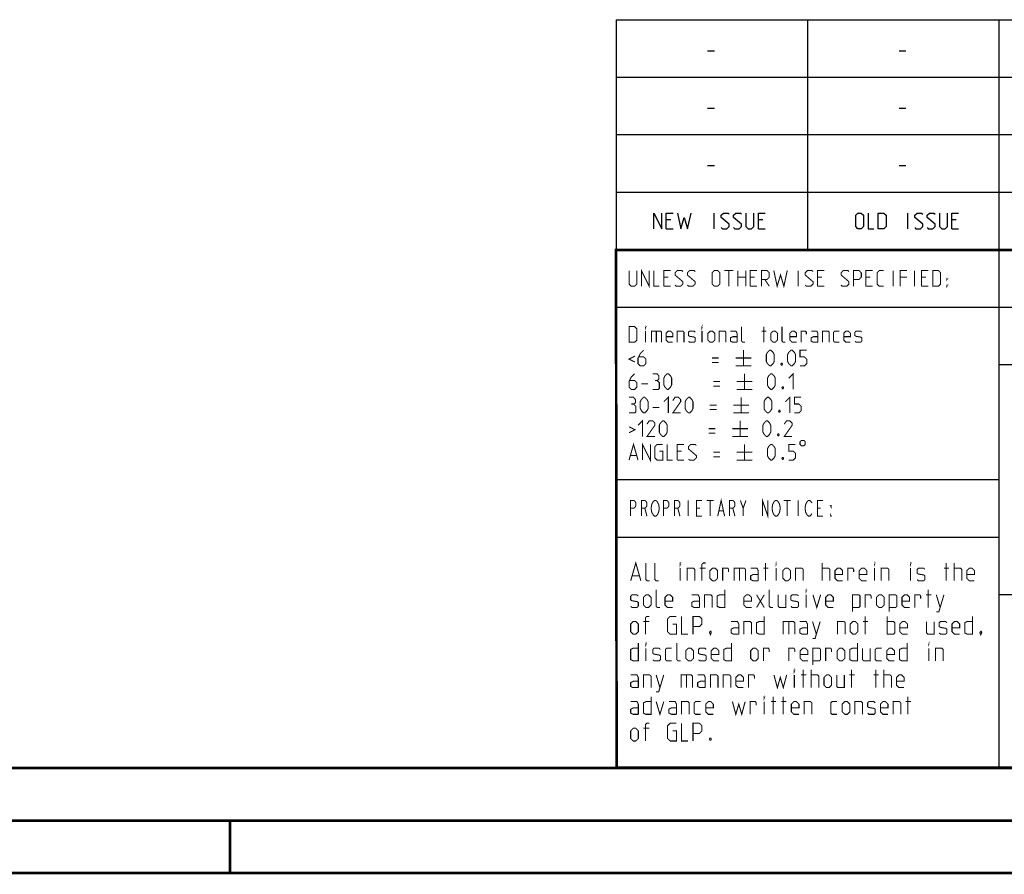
# Model space of a CAD drawing. Header units: millimetres. Extents: x 0 to 420, y 0 to 297.
# Tile 48 of 100: x 190 to 284, y 0 to 81. Entities that reach past the tile are written whole.
import ezdxf

# ---------------------------------------------------------------- set-up
doc = ezdxf.new("R2010")
doc.units = ezdxf.units.MM
doc.header["$LTSCALE"] = 23.1
doc.layers.get('0').update_dxf_attribs({"linetype": 'CONTINUOUS'})

msp = doc.modelspace()

# ---------------------------------------------------------------- linework, layer by layer
at = {"color": 2, "linetype": 'Continuous'}
for p, q in [((246.8497, 81.4948), (409.8097, 81.4948)), ((246.8497, 81.4948), (246.8497, 10.1248)), ((265.1297, 81.4948), (265.1297, 59.5348)), ((283.4097, 81.4948), (283.4097, 10.1248)), ((255.5968, 78.5355), (256.2397, 78.5355)), ((273.8768, 78.5355), (274.5197, 78.5355)), ((246.8497, 76.0048), (409.8097, 76.0048)), ((255.5968, 73.0455), (256.2397, 73.0455)), ((273.8768, 73.0455), (274.5197, 73.0455)), ((246.8497, 70.5148), (409.8097, 70.5148)), ((255.5968, 67.5555), (256.2397, 67.5555)), ((273.8768, 67.5555), (274.5197, 67.5555)), ((246.8497, 65.0248), (409.8097, 65.0248)), ((256.2218, 61.5298), (256.2218, 63.0298)), ((274.6982, 61.5298), (274.6982, 63.0298)), ((252.079, 62.387), (251.6504, 62.387)), ((260.8647, 62.387), (260.4361, 62.387)), ((279.3411, 62.387), (278.9125, 62.387)), ((251.6504, 61.5298), (252.2932, 61.5298)), ((260.4361, 61.5298), (261.0789, 61.5298)), ((278.9125, 61.5298), (279.5554, 61.5298)), ((246.8497, 59.5348), (409.8097, 59.5348)), ((246.8497, 54.0448), (356.5297, 54.0448)), ((283.4097, 48.5548), (338.2497, 48.5548)), ((246.8497, 37.5748), (283.4097, 37.5748)), ((246.8497, 32.0848), (283.4097, 32.0848)), ((283.4097, 26.5948), (301.6897, 26.5948)), ((246.8497, 10.1248), (409.8097, 10.1248))]:
    msp.add_line(p, q, dxfattribs=at)
at = {"color": 7, "linetype": 'Continuous'}
for p, q in [((246.9195, 10.2171), (246.8474, 59.5185)), ((246.8681, 59.5058), (409.628, 59.4942)), ((409.86, 10.0737), (25.007, 10.0134))]:
    msp.add_line(p, q, dxfattribs=at)
at = {"color": 2, "linetype": 'Continuous'}
for points in [[(250.4718, 61.5298), (250.4718, 63.0298), (251.2218, 61.5298), (251.2218, 63.0298)], [(251.6504, 61.5298), (251.6504, 63.0298), (252.2932, 63.0298)], [(252.7218, 63.0298), (253.0432, 61.5298), (253.3647, 62.6013), (253.6861, 61.5298), (254.0075, 63.0298)], [(256.9004, 61.637), (257.0075, 61.5298), (257.4361, 61.5298), (257.6504, 61.7441), (257.6504, 61.9584), (256.9004, 62.6013), (256.9004, 62.8155), (257.1147, 63.0298), (257.5432, 63.0298), (257.6504, 62.9227)], [(258.079, 61.637), (258.1861, 61.5298), (258.6147, 61.5298), (258.8289, 61.7441), (258.8289, 61.9584), (258.079, 62.6013), (258.079, 62.8155), (258.2932, 63.0298), (258.7218, 63.0298), (258.8289, 62.9227)], [(259.2575, 63.0298), (259.2575, 61.7441), (259.4718, 61.5298), (259.7932, 61.5298), (260.0075, 61.7441), (260.0075, 63.0298)], [(260.4361, 61.5298), (260.4361, 63.0298), (261.0789, 63.0298)], [(269.734, 61.7441), (269.734, 62.8155), (269.9482, 63.0298), (270.2697, 63.0298), (270.4839, 62.8155), (270.4839, 61.7441), (270.2697, 61.5298), (269.9482, 61.5298), (269.734, 61.7441)], [(270.9125, 63.0298), (270.9125, 61.5298), (271.4482, 61.5298)], [(271.8768, 61.5298), (271.8768, 63.0298), (272.4125, 63.0298), (272.6268, 62.8155), (272.6268, 61.7441), (272.4125, 61.5298), (271.8768, 61.5298)], [(275.3768, 61.637), (275.484, 61.5298), (275.9125, 61.5298), (276.1268, 61.7441), (276.1268, 61.9584), (275.3768, 62.6013), (275.3768, 62.8155), (275.5911, 63.0298), (276.0197, 63.0298), (276.1268, 62.9227)], [(276.5554, 61.637), (276.6625, 61.5298), (277.0911, 61.5298), (277.3054, 61.7441), (277.3054, 61.9584), (276.5554, 62.6013), (276.5554, 62.8155), (276.7697, 63.0298), (277.1982, 63.0298), (277.3054, 62.9227)], [(277.7339, 63.0298), (277.7339, 61.7441), (277.9482, 61.5298), (278.2697, 61.5298), (278.4839, 61.7441), (278.4839, 63.0298)], [(278.9125, 61.5298), (278.9125, 63.0298), (279.5554, 63.0298)]]:
    msp.add_lwpolyline(points, dxfattribs=at)
at = {"color": 7, "linetype": 'Continuous', "const_width": 0.25}
for points in [[(246.906, 9.9543), (246.8462, 59.6389)], [(246.8597, 59.511), (409.6521, 59.467)], [(409.8307, 10.048), (25, 10)], [(20, 5), (415, 5)], [(209.9999, 0), (209.9999, 5)], [(420, 0), (0, 0)]]:
    msp.add_lwpolyline(points, dxfattribs=at)
at = {"color": 2, "linetype": 'Continuous', "const_width": 0.1}
for points in [[(248.0907, 57.5398), (248.0907, 56.2541), (248.305, 56.0398), (248.6264, 56.0398), (248.8407, 56.2541), (248.8407, 57.5398)], [(249.2693, 56.0398), (249.2693, 57.5398), (250.0193, 56.0398), (250.0193, 57.5398)], [(250.4479, 57.5398), (250.4479, 56.0398), (250.9836, 56.0398)], [(251.4122, 56.0398), (251.4122, 57.5398), (252.055, 57.5398)], [(252.4836, 56.147), (252.5907, 56.0398), (253.0193, 56.0398), (253.2336, 56.2541), (253.2336, 56.4684), (252.4836, 57.1113), (252.4836, 57.3255), (252.6979, 57.5398), (253.1264, 57.5398), (253.2336, 57.4327)], [(253.6622, 56.147), (253.7693, 56.0398), (254.1979, 56.0398), (254.4122, 56.2541), (254.4122, 56.4684), (253.6622, 57.1113), (253.6622, 57.3255), (253.8764, 57.5398), (254.305, 57.5398), (254.4122, 57.4327)], [(256.0193, 56.2541), (256.0193, 57.3255), (256.2336, 57.5398), (256.555, 57.5398), (256.7693, 57.3255), (256.7693, 56.2541), (256.555, 56.0398), (256.2336, 56.0398), (256.0193, 56.2541)], [(257.1979, 57.5398), (258.055, 57.5398)], [(257.6264, 56.0398), (257.6264, 57.5398)], [(258.4836, 56.0398), (258.4836, 57.5398)], [(259.2336, 57.5398), (259.2336, 56.0398)], [(259.6622, 56.0398), (259.6622, 57.5398), (260.305, 57.5398)], [(260.7336, 56.0398), (260.7336, 57.5398), (261.2693, 57.5398), (261.4836, 57.3255), (261.4836, 56.897), (261.2693, 56.6827), (260.7336, 56.6827)], [(261.9122, 57.5398), (262.2336, 56.0398), (262.555, 57.1113), (262.8764, 56.0398), (263.1979, 57.5398)], [(264.2336, 56.0398), (264.2336, 57.5398)], [(264.9122, 56.147), (265.0193, 56.0398), (265.4479, 56.0398), (265.6622, 56.2541), (265.6622, 56.4684), (264.9122, 57.1113), (264.9122, 57.3255), (265.1265, 57.5398), (265.555, 57.5398), (265.6622, 57.4327)], [(266.0907, 56.0398), (266.0907, 57.5398), (266.7336, 57.5398)], [(268.3407, 56.147), (268.4479, 56.0398), (268.8764, 56.0398), (269.0907, 56.2541), (269.0907, 56.4684), (268.3407, 57.1113), (268.3407, 57.3255), (268.555, 57.5398), (268.9836, 57.5398), (269.0907, 57.4327)], [(269.5193, 56.0398), (269.5193, 57.5398), (270.055, 57.5398), (270.2693, 57.3255), (270.2693, 56.897), (270.055, 56.6827), (269.5193, 56.6827)], [(270.6979, 56.0398), (270.6979, 57.5398), (271.3407, 57.5398)], [(272.4122, 56.0398), (271.9836, 56.0398), (271.7693, 56.2541), (271.7693, 57.3255), (271.9836, 57.5398), (272.4122, 57.5398)], [(273.305, 56.0398), (273.305, 57.5398)], [(273.9836, 56.0398), (273.9836, 57.5398), (274.6264, 57.5398)], [(275.3407, 56.0398), (275.3407, 57.5398)], [(276.0193, 56.0398), (276.0193, 57.5398), (276.6622, 57.5398)], [(277.0907, 56.0398), (277.0907, 57.5398), (277.6265, 57.5398), (277.8407, 57.3255), (277.8407, 56.2541), (277.6265, 56.0398), (277.0907, 56.0398)], [(251.8407, 56.897), (251.4122, 56.897)], [(258.4836, 56.897), (259.2336, 56.897)], [(260.0907, 56.897), (259.6622, 56.897)], [(261.055, 56.6827), (261.4836, 56.0398)], [(266.5193, 56.897), (266.0907, 56.897)], [(271.1265, 56.897), (270.6979, 56.897)], [(274.6264, 56.897), (273.9836, 56.897)], [(276.4479, 56.897), (276.0193, 56.897)], [(278.4479, 56.6827), (278.4479, 56.7898), (278.5193, 56.7898), (278.4479, 56.6827)], [(251.4122, 56.0398), (252.055, 56.0398)], [(259.6622, 56.0398), (260.305, 56.0398)], [(266.0907, 56.0398), (266.7336, 56.0398)], [(270.6979, 56.0398), (271.3407, 56.0398)], [(276.0193, 56.0398), (276.6622, 56.0398)], [(278.4479, 56.0398), (278.4479, 56.147), (278.5193, 56.147), (278.4479, 56.0398)], [(248.0907, 50.6848), (248.0907, 52.1848), (248.6264, 52.1848), (248.8407, 51.9705), (248.8407, 50.8991), (248.6264, 50.6848), (248.0907, 50.6848)], [(249.6622, 52.0777), (249.6622, 52.1848), (249.6979, 52.1848), (249.6622, 52.0777)], [(249.6622, 50.6848), (249.6622, 51.7563)], [(250.2336, 50.6848), (250.2336, 51.7563), (251.0907, 51.7563), (251.1979, 51.6491), (251.1979, 50.6848)], [(250.6979, 51.7563), (250.6979, 50.6848)], [(252.2693, 50.6848), (251.8407, 50.6848), (251.6265, 50.8991), (251.6265, 51.542), (251.8407, 51.7563), (252.055, 51.7563), (252.2693, 51.542), (252.2693, 51.2205), (251.6265, 51.2205)], [(252.6979, 50.6848), (252.6979, 51.7563), (253.2336, 51.7563), (253.3407, 51.6491), (253.3407, 50.6848)], [(253.7693, 50.792), (253.8764, 50.6848), (254.305, 50.6848), (254.4122, 50.792), (254.4122, 51.1134), (254.305, 51.1848), (253.8764, 51.2563), (253.7693, 51.3277), (253.7693, 51.6491), (253.8764, 51.7563), (254.305, 51.7563), (254.4122, 51.6491)], [(255.055, 52.0777), (255.055, 52.1848), (255.0907, 52.1848), (255.055, 52.0777)], [(255.055, 50.6848), (255.055, 51.7563)], [(255.6264, 50.8991), (255.6264, 51.542), (255.8407, 51.7563), (256.055, 51.7563), (256.2693, 51.542), (256.2693, 50.8991), (256.055, 50.6848), (255.8407, 50.6848), (255.6264, 50.8991)], [(256.6979, 50.6848), (256.6979, 51.7563), (257.2336, 51.7563), (257.3407, 51.6491), (257.3407, 50.6848)], [(258.4122, 50.6848), (258.4122, 51.542), (258.305, 51.7563), (257.7693, 51.7563)], [(259.1622, 50.6848), (258.9479, 50.6848), (258.8407, 50.792), (258.8407, 52.1848)], [(260.7693, 51.7563), (261.1979, 51.7563)], [(260.9479, 50.6848), (260.9479, 52.1848)], [(261.6264, 50.8991), (261.6264, 51.542), (261.8407, 51.7563), (262.055, 51.7563), (262.2693, 51.542), (262.2693, 50.8991), (262.055, 50.6848), (261.8407, 50.6848), (261.6264, 50.8991)], [(263.0193, 50.6848), (262.805, 50.6848), (262.6979, 50.792), (262.6979, 52.1848)], [(264.0907, 50.6848), (263.6622, 50.6848), (263.4479, 50.8991), (263.4479, 51.542), (263.6622, 51.7563), (263.8765, 51.7563), (264.0907, 51.542), (264.0907, 51.2205), (263.4479, 51.2205)], [(264.5193, 50.6848), (264.5193, 51.7563), (264.9479, 51.7563), (265.0193, 51.6491), (265.0193, 51.4348)], [(266.1264, 50.6848), (266.1264, 51.542), (266.0193, 51.7563), (265.4836, 51.7563)], [(266.555, 50.6848), (266.555, 51.7563), (267.0907, 51.7563), (267.1979, 51.6491), (267.1979, 50.6848)], [(268.1622, 50.6848), (267.7336, 50.6848), (267.6264, 50.792), (267.6264, 51.6491), (267.7336, 51.7563), (268.1622, 51.7563)], [(269.2336, 50.6848), (268.805, 50.6848), (268.5907, 50.8991), (268.5907, 51.542), (268.805, 51.7563), (269.0193, 51.7563), (269.2336, 51.542), (269.2336, 51.2205), (268.5907, 51.2205)], [(269.6622, 50.792), (269.7693, 50.6848), (270.1979, 50.6848), (270.305, 50.792), (270.305, 51.1134), (270.1979, 51.1848), (269.7693, 51.2563), (269.6622, 51.3277), (269.6622, 51.6491), (269.7693, 51.7563), (270.1979, 51.7563), (270.305, 51.6491)], [(258.4122, 50.6848), (257.9836, 50.6848), (257.7693, 50.792), (257.7693, 51.1134), (257.9836, 51.2205), (258.4122, 51.2205)], [(266.1264, 50.6848), (265.6979, 50.6848), (265.4836, 50.792), (265.4836, 51.1134), (265.6979, 51.2205), (266.1264, 51.2205)], [(249.4836, 49.9348), (249.1622, 49.6134), (248.9479, 49.1848), (248.9479, 48.6491), (249.1622, 48.4348), (249.4836, 48.4348), (249.6979, 48.6491), (249.6979, 49.0777), (249.4836, 49.292), (249.0193, 49.292)], [(259.0193, 49.9348), (259.0193, 48.4348)], [(261.1979, 48.8634), (261.1979, 49.5063), (261.305, 49.7205), (261.5193, 49.9348), (261.6264, 49.9348), (261.8407, 49.7205), (261.9479, 49.5063), (261.9479, 48.8634), (261.8407, 48.6491), (261.6264, 48.4348), (261.5193, 48.4348), (261.305, 48.6491), (261.1979, 48.8634)], [(263.2336, 48.8634), (263.2336, 49.5063), (263.3407, 49.7205), (263.555, 49.9348), (263.6622, 49.9348), (263.8765, 49.7205), (263.9836, 49.5063), (263.9836, 48.8634), (263.8765, 48.6491), (263.6622, 48.4348), (263.555, 48.4348), (263.3407, 48.6491), (263.2336, 48.8634)], [(264.4122, 48.4348), (264.8407, 48.4348), (265.055, 48.6491), (265.055, 49.0777), (264.8407, 49.292), (264.4122, 49.292), (264.4122, 49.9348), (265.055, 49.9348)], [(248.6622, 49.3634), (248.0907, 49.0777), (248.6622, 48.792)], [(256.0193, 49.1848), (256.6622, 49.1848)], [(258.2693, 49.1848), (259.7693, 49.1848)], [(256.0193, 48.7563), (256.6622, 48.7563)], [(258.2693, 48.4348), (259.7693, 48.4348)], [(262.6979, 48.6848), (262.7336, 48.6134), (262.7336, 48.5777), (262.6979, 48.5063), (262.6265, 48.5063), (262.5907, 48.5777), (262.5907, 48.6134), (262.6265, 48.6848), (262.6979, 48.6848)], [(248.6264, 47.6848), (248.305, 47.3634), (248.0907, 46.9348), (248.0907, 46.3991), (248.305, 46.1848), (248.6264, 46.1848), (248.8407, 46.3991), (248.8407, 46.8277), (248.6264, 47.042), (248.1622, 47.042)], [(250.7693, 47.042), (250.9479, 47.1491), (250.9479, 47.4705), (250.7693, 47.6848), (250.3407, 47.6848)], [(250.3407, 46.1848), (250.8765, 46.1848), (250.9836, 46.292), (250.9836, 46.8277), (250.7693, 47.042), (250.555, 47.042)], [(251.4122, 46.6134), (251.4122, 47.2563), (251.5193, 47.4705), (251.7336, 47.6848), (251.8407, 47.6848), (252.055, 47.4705), (252.1622, 47.2563), (252.1622, 46.6134), (252.055, 46.3991), (251.8407, 46.1848), (251.7336, 46.1848), (251.5193, 46.3991), (251.4122, 46.6134)], [(259.1264, 47.6848), (259.1264, 46.1848)], [(261.305, 46.6134), (261.305, 47.2563), (261.4122, 47.4705), (261.6264, 47.6848), (261.7336, 47.6848), (261.9479, 47.4705), (262.055, 47.2563), (262.055, 46.6134), (261.9479, 46.3991), (261.7336, 46.1848), (261.6264, 46.1848), (261.4122, 46.3991), (261.305, 46.6134)], [(263.3407, 47.2563), (263.7693, 47.6848), (263.7693, 46.1848)], [(249.2693, 46.7205), (249.9122, 46.7205)], [(256.1265, 46.9348), (256.7693, 46.9348)], [(256.1265, 46.5063), (256.7693, 46.5063)], [(258.3764, 46.9348), (259.8765, 46.9348)], [(258.3764, 46.1848), (259.8765, 46.1848)], [(262.805, 46.4348), (262.8407, 46.3634), (262.8407, 46.3277), (262.805, 46.2563), (262.7336, 46.2563), (262.6979, 46.3277), (262.6979, 46.3634), (262.7336, 46.4348), (262.805, 46.4348)], [(248.5193, 44.792), (248.6979, 44.8991), (248.6979, 45.2205), (248.5193, 45.4348), (248.0907, 45.4348)], [(249.1622, 44.3634), (249.1622, 45.0063), (249.2693, 45.2205), (249.4836, 45.4348), (249.5907, 45.4348), (249.805, 45.2205), (249.9122, 45.0063), (249.9122, 44.3634), (249.805, 44.1491), (249.5907, 43.9348), (249.4836, 43.9348), (249.2693, 44.1491), (249.1622, 44.3634)], [(251.4122, 45.0063), (251.8407, 45.4348), (251.8407, 43.9348)], [(253.0193, 43.9348), (252.2693, 43.9348), (253.0193, 45.0063), (253.0193, 45.2205), (252.805, 45.4348), (252.4836, 45.4348), (252.2693, 45.1134)], [(253.4479, 44.3634), (253.4479, 45.0063), (253.555, 45.2205), (253.7693, 45.4348), (253.8764, 45.4348), (254.0907, 45.2205), (254.1979, 45.0063), (254.1979, 44.3634), (254.0907, 44.1491), (253.8764, 43.9348), (253.7693, 43.9348), (253.555, 44.1491), (253.4479, 44.3634)], [(258.805, 45.4348), (258.805, 43.9348)], [(260.9836, 44.3634), (260.9836, 45.0063), (261.0907, 45.2205), (261.305, 45.4348), (261.4122, 45.4348), (261.6264, 45.2205), (261.7336, 45.0063), (261.7336, 44.3634), (261.6264, 44.1491), (261.4122, 43.9348), (261.305, 43.9348), (261.0907, 44.1491), (260.9836, 44.3634)], [(263.0193, 45.0063), (263.4479, 45.4348), (263.4479, 43.9348)], [(263.8765, 43.9348), (264.305, 43.9348), (264.5193, 44.1491), (264.5193, 44.5777), (264.305, 44.792), (263.8765, 44.792), (263.8765, 45.4348), (264.5193, 45.4348)], [(248.0907, 43.9348), (248.6264, 43.9348), (248.7336, 44.042), (248.7336, 44.5777), (248.5193, 44.792), (248.305, 44.792)], [(250.3407, 44.4705), (250.9836, 44.4705)], [(255.805, 44.6848), (256.4479, 44.6848)], [(255.805, 44.2563), (256.4479, 44.2563)], [(258.055, 44.6848), (259.555, 44.6848)], [(262.4836, 44.1848), (262.5193, 44.1134), (262.5193, 44.0777), (262.4836, 44.0063), (262.4122, 44.0063), (262.3764, 44.0777), (262.3764, 44.1134), (262.4122, 44.1848), (262.4836, 44.1848)], [(248.9479, 42.7563), (249.3765, 43.1848), (249.3765, 41.6848)], [(258.055, 43.9348), (259.555, 43.9348)], [(248.0907, 42.6134), (248.6622, 42.3277), (248.0907, 42.042)], [(250.555, 41.6848), (249.805, 41.6848), (250.555, 42.7563), (250.555, 42.9705), (250.3407, 43.1848), (250.0193, 43.1848), (249.805, 42.8634)], [(250.9836, 42.1134), (250.9836, 42.7563), (251.0907, 42.9705), (251.305, 43.1848), (251.4122, 43.1848), (251.6265, 42.9705), (251.7336, 42.7563), (251.7336, 42.1134), (251.6265, 41.8991), (251.4122, 41.6848), (251.305, 41.6848), (251.0907, 41.8991), (250.9836, 42.1134)], [(255.6979, 42.4348), (256.3407, 42.4348)], [(257.9479, 42.4348), (259.4479, 42.4348)], [(258.6979, 43.1848), (258.6979, 41.6848)], [(260.8764, 42.1134), (260.8764, 42.7563), (260.9836, 42.9705), (261.1979, 43.1848), (261.305, 43.1848), (261.5193, 42.9705), (261.6264, 42.7563), (261.6264, 42.1134), (261.5193, 41.8991), (261.305, 41.6848), (261.1979, 41.6848), (260.9836, 41.8991), (260.8764, 42.1134)], [(263.6622, 41.6848), (262.9122, 41.6848), (263.6622, 42.7563), (263.6622, 42.9705), (263.4479, 43.1848), (263.1264, 43.1848), (262.9122, 42.8634)], [(255.6979, 42.0063), (256.3407, 42.0063)], [(257.9479, 41.6848), (259.4479, 41.6848)], [(262.3764, 41.9348), (262.4122, 41.8634), (262.4122, 41.8277), (262.3764, 41.7563), (262.305, 41.7563), (262.2693, 41.8277), (262.2693, 41.8634), (262.305, 41.9348), (262.3764, 41.9348)], [(248.0907, 39.4348), (248.5193, 40.9348), (248.9479, 39.4348)], [(249.3765, 39.4348), (249.3765, 40.9348), (250.1265, 39.4348), (250.1265, 40.9348)], [(250.9836, 40.292), (251.305, 40.292), (251.305, 39.4348), (250.7693, 39.4348), (250.555, 39.6491), (250.555, 40.7205), (250.7693, 40.9348), (251.305, 40.9348)], [(251.7336, 40.9348), (251.7336, 39.4348), (252.2693, 39.4348)], [(252.6979, 39.4348), (252.6979, 40.9348), (253.3407, 40.9348)], [(253.7693, 39.542), (253.8764, 39.4348), (254.305, 39.4348), (254.5193, 39.6491), (254.5193, 39.8634), (253.7693, 40.5063), (253.7693, 40.7205), (253.9836, 40.9348), (254.4122, 40.9348), (254.5193, 40.8277)], [(259.1264, 40.9348), (259.1264, 39.4348)], [(261.305, 39.8634), (261.305, 40.5063), (261.4122, 40.7205), (261.6264, 40.9348), (261.7336, 40.9348), (261.9479, 40.7205), (262.055, 40.5063), (262.055, 39.8634), (261.9479, 39.6491), (261.7336, 39.4348), (261.6264, 39.4348), (261.4122, 39.6491), (261.305, 39.8634)], [(263.3407, 39.4348), (263.7693, 39.4348), (263.9836, 39.6491), (263.9836, 40.0777), (263.7693, 40.292), (263.3407, 40.292), (263.3407, 40.9348), (263.9836, 40.9348)], [(264.4122, 41.1848), (264.4122, 40.9348), (264.5372, 40.8098), (264.7872, 40.8098), (264.9122, 40.9348), (264.9122, 41.1848), (264.7872, 41.3098), (264.5372, 41.3098), (264.4122, 41.1848)], [(248.2336, 39.8634), (248.805, 39.8634)], [(253.1264, 40.292), (252.6979, 40.292)], [(256.1265, 40.1848), (256.7693, 40.1848)], [(256.1265, 39.7563), (256.7693, 39.7563)], [(258.3764, 40.1848), (259.8765, 40.1848)], [(262.805, 39.6848), (262.8407, 39.6134), (262.8407, 39.5777), (262.805, 39.5063), (262.7336, 39.5063), (262.6979, 39.5777), (262.6979, 39.6134), (262.7336, 39.6848), (262.805, 39.6848)], [(252.6979, 39.4348), (253.3407, 39.4348)], [(258.3764, 39.4348), (259.8765, 39.4348)], [(256.559, 34.0798), (256.8872, 35.5798), (257.2153, 34.0798)], [(260.8247, 34.0798), (260.8247, 35.5798), (261.3497, 34.0798), (261.3497, 35.5798)], [(248.2247, 34.0798), (248.2247, 35.5798), (248.5528, 35.5798), (248.684, 35.4548), (248.7497, 35.3298), (248.7497, 35.0798), (248.684, 34.9548), (248.5528, 34.8298), (248.2247, 34.8298)], [(249.2747, 34.0798), (249.2747, 35.5798), (249.6028, 35.5798), (249.734, 35.4548), (249.7997, 35.3298), (249.7997, 35.0798), (249.734, 34.9548), (249.6028, 34.8298), (249.2747, 34.8298)], [(249.6028, 34.8298), (249.7997, 34.0798)], [(250.8497, 34.3298), (250.784, 34.2048), (250.6528, 34.0798), (250.5215, 34.0798), (250.3903, 34.2048), (250.3247, 34.3298), (250.259, 34.4548), (250.1934, 34.8298), (250.259, 35.2048), (250.3247, 35.3298), (250.3903, 35.4548), (250.5215, 35.5798), (250.6528, 35.5798), (250.784, 35.4548), (250.8497, 35.3298), (250.9153, 35.2048), (250.9809, 34.8298), (250.9153, 34.4548), (250.8497, 34.3298)], [(251.3747, 34.0798), (251.3747, 35.5798), (251.7028, 35.5798), (251.834, 35.4548), (251.8997, 35.3298), (251.8997, 35.0798), (251.834, 34.9548), (251.7028, 34.8298), (251.3747, 34.8298)], [(252.4247, 34.0798), (252.4247, 35.5798), (252.7528, 35.5798), (252.884, 35.4548), (252.9497, 35.3298), (252.9497, 35.0798), (252.884, 34.9548), (252.7528, 34.8298), (252.4247, 34.8298)], [(252.7528, 34.8298), (252.9497, 34.0798)], [(253.7372, 35.5798), (253.7372, 34.0798)], [(255.0497, 34.0798), (254.5247, 34.0798), (254.5247, 35.5798), (255.0497, 35.5798)], [(254.5247, 34.8298), (254.8528, 34.8298)], [(255.509, 35.5798), (256.1653, 35.5798)], [(255.8372, 35.5798), (255.8372, 34.0798)], [(257.6747, 34.0798), (257.6747, 35.5798), (258.0028, 35.5798), (258.134, 35.4548), (258.1997, 35.3298), (258.1997, 35.0798), (258.134, 34.9548), (258.0028, 34.8298), (257.6747, 34.8298)], [(258.0028, 34.8298), (258.1997, 34.0798)], [(258.7247, 35.5798), (258.9872, 34.8298), (258.9872, 34.0798)], [(258.9872, 34.8298), (259.2497, 35.5798)], [(262.3997, 34.3298), (262.334, 34.2048), (262.2028, 34.0798), (262.0715, 34.0798), (261.9403, 34.2048), (261.8747, 34.3298), (261.809, 34.4548), (261.7434, 34.8298), (261.809, 35.2048), (261.8747, 35.3298), (261.9403, 35.4548), (262.0715, 35.5798), (262.2028, 35.5798), (262.334, 35.4548), (262.3997, 35.3298), (262.4653, 35.2048), (262.5309, 34.8298), (262.4653, 34.4548), (262.3997, 34.3298)], [(262.859, 35.5798), (263.5153, 35.5798)], [(263.1872, 35.5798), (263.1872, 34.0798)], [(264.2372, 35.5798), (264.2372, 34.0798)], [(265.5497, 34.3298), (265.484, 34.2048), (265.3528, 34.0798), (265.2215, 34.0798), (265.0903, 34.2048), (265.0247, 34.3298), (264.959, 34.4548), (264.8934, 34.8298), (264.959, 35.2048), (265.0247, 35.3298), (265.0903, 35.4548), (265.2215, 35.5798), (265.3528, 35.5798), (265.484, 35.4548), (265.5497, 35.3298)], [(266.5997, 34.0798), (266.0747, 34.0798), (266.0747, 35.5798), (266.5997, 35.5798)], [(266.0747, 34.8298), (266.4028, 34.8298)], [(267.3872, 35.0798), (267.3872, 34.9548), (267.3215, 35.0798), (267.3872, 35.0798)], [(256.6903, 34.5798), (257.084, 34.5798)], [(267.3872, 34.0798), (267.3215, 34.0798), (267.3215, 34.2048), (267.3872, 34.0798)], [(248.2479, 27.9048), (248.7336, 29.6048), (249.2193, 27.9048)], [(250.0693, 27.9048), (249.8265, 27.9048), (249.705, 28.0263), (249.705, 29.6048)], [(250.9193, 27.9048), (250.6765, 27.9048), (250.555, 28.0263), (250.555, 29.6048)], [(252.9836, 29.4834), (252.9836, 29.6048), (253.0241, 29.6048), (252.9836, 29.4834)], [(252.9836, 27.9048), (252.9836, 29.1191)], [(253.6312, 27.9048), (253.6312, 29.1191), (254.2384, 29.1191), (254.3598, 28.9977), (254.3598, 27.9048)], [(255.4122, 29.1191), (254.8455, 29.1191)], [(255.0479, 27.9048), (255.0479, 29.4834), (255.1693, 29.6048), (255.4122, 29.6048)], [(255.8169, 28.1477), (255.8169, 28.8763), (256.0598, 29.1191), (256.3026, 29.1191), (256.5455, 28.8763), (256.5455, 28.1477), (256.3026, 27.9048), (256.0598, 27.9048), (255.8169, 28.1477)], [(257.0312, 27.9048), (257.0312, 29.1191), (257.5169, 29.1191), (257.5979, 28.9977), (257.5979, 28.7548)], [(258.1241, 27.9048), (258.1241, 29.1191), (259.0955, 29.1191), (259.2169, 28.9977), (259.2169, 27.9048)], [(258.6502, 29.1191), (258.6502, 27.9048)], [(260.4312, 27.9048), (260.4312, 28.8763), (260.3098, 29.1191), (259.7026, 29.1191)], [(260.9169, 29.1191), (261.4026, 29.1191)], [(261.1193, 27.9048), (261.1193, 29.6048)], [(262.1312, 29.4834), (262.1312, 29.6048), (262.1717, 29.6048), (262.1312, 29.4834)], [(262.1312, 27.9048), (262.1312, 29.1191)], [(262.7788, 28.1477), (262.7788, 28.8763), (263.0217, 29.1191), (263.2646, 29.1191), (263.5074, 28.8763), (263.5074, 28.1477), (263.2646, 27.9048), (263.0217, 27.9048), (262.7788, 28.1477)], [(263.9931, 27.9048), (263.9931, 29.1191), (264.6003, 29.1191), (264.7217, 28.9977), (264.7217, 27.9048)], [(266.5431, 27.9048), (266.5431, 29.6048)], [(266.5431, 29.1191), (267.1502, 29.1191), (267.2717, 28.9977), (267.2717, 27.9048)], [(268.486, 27.9048), (268.0002, 27.9048), (267.7574, 28.1477), (267.7574, 28.8763), (268.0002, 29.1191), (268.2431, 29.1191), (268.486, 28.8763), (268.486, 28.512), (267.7574, 28.512)], [(268.9717, 27.9048), (268.9717, 29.1191), (269.4574, 29.1191), (269.5384, 28.9977), (269.5384, 28.7548)], [(270.7931, 27.9048), (270.3074, 27.9048), (270.0645, 28.1477), (270.0645, 28.8763), (270.3074, 29.1191), (270.5503, 29.1191), (270.7931, 28.8763), (270.7931, 28.512), (270.0645, 28.512)], [(271.5217, 29.4834), (271.5217, 29.6048), (271.5622, 29.6048), (271.5217, 29.4834)], [(271.5217, 27.9048), (271.5217, 29.1191)], [(272.1693, 27.9048), (272.1693, 29.1191), (272.7764, 29.1191), (272.8979, 28.9977), (272.8979, 27.9048)], [(274.9622, 29.4834), (274.9622, 29.6048), (275.0026, 29.6048), (274.9622, 29.4834)], [(274.9622, 27.9048), (274.9622, 29.1191)], [(275.6098, 28.0263), (275.7312, 27.9048), (276.2169, 27.9048), (276.3384, 28.0263), (276.3384, 28.3905), (276.2169, 28.4715), (275.7312, 28.5524), (275.6098, 28.6334), (275.6098, 28.9977), (275.7312, 29.1191), (276.2169, 29.1191), (276.3384, 28.9977)], [(278.1598, 29.1191), (278.6455, 29.1191)], [(278.3622, 27.9048), (278.3622, 29.6048)], [(279.1312, 27.9048), (279.1312, 29.6048)], [(279.1312, 29.1191), (279.7384, 29.1191), (279.8598, 28.9977), (279.8598, 27.9048)], [(281.0741, 27.9048), (280.5884, 27.9048), (280.3455, 28.1477), (280.3455, 28.8763), (280.5884, 29.1191), (280.8312, 29.1191), (281.0741, 28.8763), (281.0741, 28.512), (280.3455, 28.512)], [(248.4098, 28.3905), (249.0574, 28.3905)], [(260.4312, 27.9048), (259.9455, 27.9048), (259.7026, 28.0263), (259.7026, 28.3905), (259.9455, 28.512), (260.4312, 28.512)], [(248.2479, 25.4763), (248.3693, 25.3548), (248.855, 25.3548), (248.9765, 25.4763), (248.9765, 25.8405), (248.855, 25.9215), (248.3693, 26.0024), (248.2479, 26.0834), (248.2479, 26.4477), (248.3693, 26.5691), (248.855, 26.5691), (248.9765, 26.4477)], [(249.4622, 25.5977), (249.4622, 26.3263), (249.705, 26.5691), (249.9479, 26.5691), (250.1907, 26.3263), (250.1907, 25.5977), (249.9479, 25.3548), (249.705, 25.3548), (249.4622, 25.5977)], [(251.0407, 25.3548), (250.7979, 25.3548), (250.6765, 25.4763), (250.6765, 27.0548)], [(252.255, 25.3548), (251.7693, 25.3548), (251.5264, 25.5977), (251.5264, 26.3263), (251.7693, 26.5691), (252.0122, 26.5691), (252.255, 26.3263), (252.255, 25.962), (251.5264, 25.962)], [(254.805, 25.3548), (254.805, 26.3263), (254.6836, 26.5691), (254.0764, 26.5691)], [(255.2907, 25.3548), (255.2907, 26.5691), (255.8979, 26.5691), (256.0193, 26.4477), (256.0193, 25.3548)], [(257.2336, 27.0548), (257.2336, 25.3548), (256.7479, 25.3548), (256.505, 25.4763), (256.505, 26.4477), (256.7479, 26.5691), (257.2336, 26.5691)], [(259.7836, 25.3548), (259.2979, 25.3548), (259.055, 25.5977), (259.055, 26.3263), (259.2979, 26.5691), (259.5407, 26.5691), (259.7836, 26.3263), (259.7836, 25.962), (259.055, 25.962)], [(260.2693, 25.3548), (260.9979, 26.5691)], [(260.2693, 26.5691), (260.9979, 25.3548)], [(261.8479, 25.3548), (261.605, 25.3548), (261.4836, 25.4763), (261.4836, 27.0548)], [(262.3336, 26.5691), (262.3336, 25.4763), (262.455, 25.3548), (263.0622, 25.3548), (263.0622, 26.5691)], [(263.5479, 25.4763), (263.6693, 25.3548), (264.155, 25.3548), (264.2764, 25.4763), (264.2764, 25.8405), (264.155, 25.9215), (263.6693, 26.0024), (263.5479, 26.0834), (263.5479, 26.4477), (263.6693, 26.5691), (264.155, 26.5691), (264.2764, 26.4477)], [(265.005, 26.9334), (265.005, 27.0548), (265.0455, 27.0548), (265.005, 26.9334)], [(265.005, 25.3548), (265.005, 26.5691)], [(265.6526, 26.5691), (266.0169, 25.3548), (266.3812, 26.5691)], [(267.5955, 25.3548), (267.1098, 25.3548), (266.8669, 25.5977), (266.8669, 26.3263), (267.1098, 26.5691), (267.3526, 26.5691), (267.5955, 26.3263), (267.5955, 25.962), (266.8669, 25.962)], [(269.4169, 24.9501), (269.4169, 26.5691), (270.0241, 26.5691), (270.1455, 26.4477), (270.1455, 25.4763), (270.0241, 25.3548), (269.4169, 25.3548)], [(270.6312, 25.3548), (270.6312, 26.5691), (271.1169, 26.5691), (271.1979, 26.4477), (271.1979, 26.2048)], [(271.7241, 25.5977), (271.7241, 26.3263), (271.9669, 26.5691), (272.2098, 26.5691), (272.4526, 26.3263), (272.4526, 25.5977), (272.2098, 25.3548), (271.9669, 25.3548), (271.7241, 25.5977)], [(272.9383, 24.9501), (272.9383, 26.5691), (273.5455, 26.5691), (273.6669, 26.4477), (273.6669, 25.4763), (273.5455, 25.3548), (272.9383, 25.3548)], [(274.8812, 25.3548), (274.3955, 25.3548), (274.1526, 25.5977), (274.1526, 26.3263), (274.3955, 26.5691), (274.6383, 26.5691), (274.8812, 26.3263), (274.8812, 25.962), (274.1526, 25.962)], [(275.3669, 25.3548), (275.3669, 26.5691), (275.8526, 26.5691), (275.9336, 26.4477), (275.9336, 26.2048)], [(276.4598, 26.5691), (276.9455, 26.5691)], [(276.6622, 25.3548), (276.6622, 27.0548)], [(277.4312, 24.9501), (277.6741, 24.9501), (278.1598, 26.5691)], [(277.4312, 26.5691), (277.7955, 25.3548)], [(254.805, 25.3548), (254.3193, 25.3548), (254.0764, 25.4763), (254.0764, 25.8405), (254.3193, 25.962), (254.805, 25.962)], [(249.6645, 22.8048), (249.6645, 24.3834), (249.786, 24.5048), (250.0288, 24.5048)], [(252.255, 23.7763), (252.6193, 23.7763), (252.6193, 22.8048), (252.0122, 22.8048), (251.7693, 23.0477), (251.7693, 24.262), (252.0122, 24.5048), (252.6193, 24.5048)], [(253.105, 24.5048), (253.105, 22.8048), (253.7122, 22.8048)], [(254.1979, 22.8048), (254.1979, 24.5048), (254.805, 24.5048), (255.0479, 24.262), (255.0479, 23.7763), (254.805, 23.5334), (254.1979, 23.5334)], [(260.9979, 24.5048), (260.9979, 22.8048), (260.5122, 22.8048), (260.2693, 22.9263), (260.2693, 23.8977), (260.5122, 24.0191), (260.9979, 24.0191)], [(270.6312, 22.8048), (270.6312, 24.5048)], [(272.736, 22.8048), (272.736, 24.5048)], [(280.8717, 24.5048), (280.8717, 22.8048), (280.386, 22.8048), (280.1431, 22.9263), (280.1431, 23.8977), (280.386, 24.0191), (280.8717, 24.0191)], [(248.2479, 23.0477), (248.2479, 23.7763), (248.4907, 24.0191), (248.7336, 24.0191), (248.9765, 23.7763), (248.9765, 23.0477), (248.7336, 22.8048), (248.4907, 22.8048), (248.2479, 23.0477)], [(250.0288, 24.0191), (249.4622, 24.0191)], [(258.5693, 22.8048), (258.5693, 23.7763), (258.4479, 24.0191), (257.8407, 24.0191)], [(259.055, 22.8048), (259.055, 24.0191), (259.6622, 24.0191), (259.7836, 23.8977), (259.7836, 22.8048)], [(262.8193, 22.8048), (262.8193, 24.0191), (263.7907, 24.0191), (263.9122, 23.8977), (263.9122, 22.8048)], [(263.3455, 24.0191), (263.3455, 22.8048)], [(265.1265, 22.8048), (265.1265, 23.7763), (265.005, 24.0191), (264.3979, 24.0191)], [(265.6122, 22.4001), (265.855, 22.4001), (266.3407, 24.0191)], [(265.6122, 24.0191), (265.9765, 22.8048)], [(268.0002, 22.8048), (268.0002, 24.0191), (268.6074, 24.0191), (268.7288, 23.8977), (268.7288, 22.8048)], [(269.2145, 23.0477), (269.2145, 23.7763), (269.4574, 24.0191), (269.7003, 24.0191), (269.9431, 23.7763), (269.9431, 23.0477), (269.7003, 22.8048), (269.4574, 22.8048), (269.2145, 23.0477)], [(270.4288, 24.0191), (270.9145, 24.0191)], [(272.736, 24.0191), (273.3431, 24.0191), (273.4646, 23.8977), (273.4646, 22.9263), (273.3431, 22.8048), (272.736, 22.8048)], [(274.6788, 22.8048), (274.1931, 22.8048), (273.9503, 23.0477), (273.9503, 23.7763), (274.1931, 24.0191), (274.436, 24.0191), (274.6788, 23.7763), (274.6788, 23.412), (273.9503, 23.412)], [(276.5002, 24.0191), (276.5002, 22.9263), (276.6217, 22.8048), (277.2288, 22.8048), (277.2288, 24.0191)], [(277.7145, 22.9263), (277.836, 22.8048), (278.3217, 22.8048), (278.4431, 22.9263), (278.4431, 23.2905), (278.3217, 23.3715), (277.836, 23.4524), (277.7145, 23.5334), (277.7145, 23.8977), (277.836, 24.0191), (278.3217, 24.0191), (278.4431, 23.8977)], [(279.6574, 22.8048), (279.1717, 22.8048), (278.9288, 23.0477), (278.9288, 23.7763), (279.1717, 24.0191), (279.4145, 24.0191), (279.6574, 23.7763), (279.6574, 23.412), (278.9288, 23.412)], [(255.8979, 23.0882), (255.9383, 23.0072), (255.9383, 22.9667), (255.8574, 22.8858), (255.8169, 22.8858), (255.7764, 22.9263), (255.7764, 22.9667), (255.8169, 23.0477), (255.8574, 23.0882), (255.8979, 23.0882)], [(255.9383, 22.9667), (255.8979, 22.8453), (255.8169, 22.6834)], [(258.5693, 22.8048), (258.0836, 22.8048), (257.8407, 22.9263), (257.8407, 23.2905), (258.0836, 23.412), (258.5693, 23.412)], [(265.1265, 22.8048), (264.6407, 22.8048), (264.3979, 22.9263), (264.3979, 23.2905), (264.6407, 23.412), (265.1265, 23.412)], [(281.7217, 23.0882), (281.7622, 23.0072), (281.7622, 22.9667), (281.6812, 22.8858), (281.6407, 22.8858), (281.6003, 22.9263), (281.6003, 22.9667), (281.6407, 23.0477), (281.6812, 23.0882), (281.7217, 23.0882)], [(281.7622, 22.9667), (281.7217, 22.8453), (281.6407, 22.6834)], [(248.9765, 21.9548), (248.9765, 20.2548), (248.4907, 20.2548), (248.2479, 20.3763), (248.2479, 21.3477), (248.4907, 21.4691), (248.9765, 21.4691)], [(249.705, 21.8334), (249.705, 21.9548), (249.7455, 21.9548), (249.705, 21.8334)], [(253.0241, 20.2548), (252.7812, 20.2548), (252.6598, 20.3763), (252.6598, 21.9548)], [(257.8812, 21.9548), (257.8812, 20.2548), (257.3955, 20.2548), (257.1526, 20.3763), (257.1526, 21.3477), (257.3955, 21.4691), (257.8812, 21.4691)], [(269.9026, 21.9548), (269.9026, 20.2548), (269.4169, 20.2548), (269.1741, 20.3763), (269.1741, 21.3477), (269.4169, 21.4691), (269.9026, 21.4691)], [(274.6383, 21.9548), (274.6383, 20.2548), (274.1526, 20.2548), (273.9098, 20.3763), (273.9098, 21.3477), (274.1526, 21.4691), (274.6383, 21.4691)], [(276.7026, 21.8334), (276.7026, 21.9548), (276.7431, 21.9548), (276.7026, 21.8334)], [(249.705, 20.2548), (249.705, 21.4691)], [(250.3526, 20.3763), (250.4741, 20.2548), (250.9598, 20.2548), (251.0812, 20.3763), (251.0812, 20.7405), (250.9598, 20.8215), (250.4741, 20.9024), (250.3526, 20.9834), (250.3526, 21.3477), (250.4741, 21.4691), (250.9598, 21.4691), (251.0812, 21.3477)], [(252.1741, 20.2548), (251.6884, 20.2548), (251.5669, 20.3763), (251.5669, 21.3477), (251.6884, 21.4691), (252.1741, 21.4691)], [(253.5098, 20.4977), (253.5098, 21.2263), (253.7526, 21.4691), (253.9955, 21.4691), (254.2384, 21.2263), (254.2384, 20.4977), (253.9955, 20.2548), (253.7526, 20.2548), (253.5098, 20.4977)], [(254.7241, 20.3763), (254.8455, 20.2548), (255.3312, 20.2548), (255.4526, 20.3763), (255.4526, 20.7405), (255.3312, 20.8215), (254.8455, 20.9024), (254.7241, 20.9834), (254.7241, 21.3477), (254.8455, 21.4691), (255.3312, 21.4691), (255.4526, 21.3477)], [(256.6669, 20.2548), (256.1812, 20.2548), (255.9383, 20.4977), (255.9383, 21.2263), (256.1812, 21.4691), (256.4241, 21.4691), (256.6669, 21.2263), (256.6669, 20.862), (255.9383, 20.862)], [(259.7026, 20.4977), (259.7026, 21.2263), (259.9455, 21.4691), (260.1884, 21.4691), (260.4312, 21.2263), (260.4312, 20.4977), (260.1884, 20.2548), (259.9455, 20.2548), (259.7026, 20.4977)], [(260.9169, 20.2548), (260.9169, 21.4691), (261.4026, 21.4691), (261.4836, 21.3477), (261.4836, 21.1048)], [(263.3455, 20.2548), (263.3455, 21.4691), (263.8312, 21.4691), (263.9122, 21.3477), (263.9122, 21.1048)], [(265.1669, 20.2548), (264.6812, 20.2548), (264.4383, 20.4977), (264.4383, 21.2263), (264.6812, 21.4691), (264.9241, 21.4691), (265.1669, 21.2263), (265.1669, 20.862), (264.4383, 20.862)], [(265.6526, 19.8501), (265.6526, 21.4691), (266.2598, 21.4691), (266.3812, 21.3477), (266.3812, 20.3763), (266.2598, 20.2548), (265.6526, 20.2548)], [(266.8669, 20.2548), (266.8669, 21.4691), (267.3526, 21.4691), (267.4336, 21.3477), (267.4336, 21.1048)], [(267.9598, 20.4977), (267.9598, 21.2263), (268.2026, 21.4691), (268.4455, 21.4691), (268.6884, 21.2263), (268.6884, 20.4977), (268.4455, 20.2548), (268.2026, 20.2548), (267.9598, 20.4977)], [(270.3884, 21.4691), (270.3884, 20.3763), (270.5098, 20.2548), (271.1169, 20.2548), (271.1169, 21.4691)], [(272.2098, 20.2548), (271.7241, 20.2548), (271.6026, 20.3763), (271.6026, 21.3477), (271.7241, 21.4691), (272.2098, 21.4691)], [(273.4241, 20.2548), (272.9383, 20.2548), (272.6955, 20.4977), (272.6955, 21.2263), (272.9383, 21.4691), (273.1812, 21.4691), (273.4241, 21.2263), (273.4241, 20.862), (272.6955, 20.862)], [(276.7026, 20.2548), (276.7026, 21.4691)], [(277.3503, 20.2548), (277.3503, 21.4691), (277.9574, 21.4691), (278.0788, 21.3477), (278.0788, 20.2548)], [(248.9765, 17.7048), (248.9765, 18.6763), (248.855, 18.9191), (248.2479, 18.9191)], [(249.4622, 17.7048), (249.4622, 18.9191), (250.0693, 18.9191), (250.1907, 18.7977), (250.1907, 17.7048)], [(250.6765, 17.3001), (250.9193, 17.3001), (251.405, 18.9191)], [(250.6765, 18.9191), (251.0407, 17.7048)], [(253.0645, 17.7048), (253.0645, 18.9191), (254.036, 18.9191), (254.1574, 18.7977), (254.1574, 17.7048)], [(253.5907, 18.9191), (253.5907, 17.7048)], [(255.3717, 17.7048), (255.3717, 18.6763), (255.2503, 18.9191), (254.6431, 18.9191)], [(255.8574, 17.7048), (255.8574, 18.9191), (256.4646, 18.9191), (256.586, 18.7977), (256.586, 17.7048)], [(257.0717, 17.7048), (257.0717, 18.9191), (257.6788, 18.9191), (257.8003, 18.7977), (257.8003, 17.7048)], [(259.0145, 17.7048), (258.5288, 17.7048), (258.286, 17.9477), (258.286, 18.6763), (258.5288, 18.9191), (258.7717, 18.9191), (259.0145, 18.6763), (259.0145, 18.312), (258.286, 18.312)], [(259.5003, 17.7048), (259.5003, 18.9191), (259.986, 18.9191), (260.0669, 18.7977), (260.0669, 18.5548)], [(261.9288, 18.9191), (262.2527, 17.7048), (262.536, 18.6763), (262.8193, 17.7048), (263.1431, 18.9191)], [(263.8717, 19.2834), (263.8717, 19.4048), (263.9122, 19.4048), (263.8717, 19.2834)], [(263.8717, 17.7048), (263.8717, 18.9191)], [(264.5193, 18.9191), (265.005, 18.9191)], [(264.7217, 17.7048), (264.7217, 19.4048)], [(265.4907, 17.7048), (265.4907, 19.4048)], [(265.4907, 18.9191), (266.0979, 18.9191), (266.2193, 18.7977), (266.2193, 17.7048)], [(266.705, 17.9477), (266.705, 18.6763), (266.9479, 18.9191), (267.1907, 18.9191), (267.4336, 18.6763), (267.4336, 17.9477), (267.1907, 17.7048), (266.9479, 17.7048), (266.705, 17.9477)], [(267.9193, 18.9191), (267.9193, 17.8263), (268.0407, 17.7048), (268.6479, 17.7048), (268.6479, 18.9191)], [(269.1336, 18.9191), (269.6193, 18.9191)], [(269.336, 17.7048), (269.336, 19.4048)], [(271.4407, 18.9191), (271.9264, 18.9191)], [(271.6431, 17.7048), (271.6431, 19.4048)], [(272.4122, 17.7048), (272.4122, 19.4048)], [(272.4122, 18.9191), (273.0193, 18.9191), (273.1407, 18.7977), (273.1407, 17.7048)], [(274.355, 17.7048), (273.8693, 17.7048), (273.6264, 17.9477), (273.6264, 18.6763), (273.8693, 18.9191), (274.1122, 18.9191), (274.355, 18.6763), (274.355, 18.312), (273.6264, 18.312)], [(248.9765, 17.7048), (248.4907, 17.7048), (248.2479, 17.8263), (248.2479, 18.1905), (248.4907, 18.312), (248.9765, 18.312)], [(255.3717, 17.7048), (254.886, 17.7048), (254.6431, 17.8263), (254.6431, 18.1905), (254.886, 18.312), (255.3717, 18.312)], [(248.9765, 15.1548), (248.9765, 16.1263), (248.855, 16.3691), (248.2479, 16.3691)], [(250.1907, 16.8548), (250.1907, 15.1548), (249.705, 15.1548), (249.4622, 15.2763), (249.4622, 16.2477), (249.705, 16.3691), (250.1907, 16.3691)], [(250.6765, 16.3691), (251.0407, 15.1548), (251.405, 16.3691)], [(252.6193, 15.1548), (252.6193, 16.1263), (252.4979, 16.3691), (251.8907, 16.3691)], [(253.105, 15.1548), (253.105, 16.3691), (253.7122, 16.3691), (253.8336, 16.2477), (253.8336, 15.1548)], [(254.9264, 15.1548), (254.4407, 15.1548), (254.3193, 15.2763), (254.3193, 16.2477), (254.4407, 16.3691), (254.9264, 16.3691)], [(256.1407, 15.1548), (255.655, 15.1548), (255.4122, 15.3977), (255.4122, 16.1263), (255.655, 16.3691), (255.8979, 16.3691), (256.1407, 16.1263), (256.1407, 15.762), (255.4122, 15.762)], [(257.9622, 16.3691), (258.286, 15.1548), (258.5693, 16.1263), (258.8526, 15.1548), (259.1765, 16.3691)], [(259.6622, 15.1548), (259.6622, 16.3691), (260.1479, 16.3691), (260.2288, 16.2477), (260.2288, 16.0048)], [(260.9979, 16.7334), (260.9979, 16.8548), (261.0384, 16.8548), (260.9979, 16.7334)], [(260.9979, 15.1548), (260.9979, 16.3691)], [(261.6455, 16.3691), (262.1312, 16.3691)], [(261.8479, 15.1548), (261.8479, 16.8548)], [(262.6169, 16.3691), (263.1026, 16.3691)], [(262.8193, 15.1548), (262.8193, 16.8548)], [(264.3169, 15.1548), (263.8312, 15.1548), (263.5883, 15.3977), (263.5883, 16.1263), (263.8312, 16.3691), (264.0741, 16.3691), (264.3169, 16.1263), (264.3169, 15.762), (263.5883, 15.762)], [(264.8026, 15.1548), (264.8026, 16.3691), (265.4098, 16.3691), (265.5312, 16.2477), (265.5312, 15.1548)], [(267.9598, 15.1548), (267.4741, 15.1548), (267.3526, 15.2763), (267.3526, 16.2477), (267.4741, 16.3691), (267.9598, 16.3691)], [(268.4455, 15.3977), (268.4455, 16.1263), (268.6884, 16.3691), (268.9312, 16.3691), (269.1741, 16.1263), (269.1741, 15.3977), (268.9312, 15.1548), (268.6884, 15.1548), (268.4455, 15.3977)], [(269.6598, 15.1548), (269.6598, 16.3691), (270.2669, 16.3691), (270.3884, 16.2477), (270.3884, 15.1548)], [(270.8741, 15.2763), (270.9955, 15.1548), (271.4812, 15.1548), (271.6026, 15.2763), (271.6026, 15.6405), (271.4812, 15.7215), (270.9955, 15.8024), (270.8741, 15.8834), (270.8741, 16.2477), (270.9955, 16.3691), (271.4812, 16.3691), (271.6026, 16.2477)], [(272.8169, 15.1548), (272.3312, 15.1548), (272.0884, 15.3977), (272.0884, 16.1263), (272.3312, 16.3691), (272.5741, 16.3691), (272.8169, 16.1263), (272.8169, 15.762), (272.0884, 15.762)], [(273.3026, 15.1548), (273.3026, 16.3691), (273.9098, 16.3691), (274.0312, 16.2477), (274.0312, 15.1548)], [(274.5169, 16.3691), (275.0026, 16.3691)], [(274.7193, 15.1548), (274.7193, 16.8548)], [(248.9765, 15.1548), (248.4907, 15.1548), (248.2479, 15.2763), (248.2479, 15.6405), (248.4907, 15.762), (248.9765, 15.762)], [(252.6193, 15.1548), (252.1336, 15.1548), (251.8907, 15.2763), (251.8907, 15.6405), (252.1336, 15.762), (252.6193, 15.762)], [(249.6645, 12.6048), (249.6645, 14.1834), (249.786, 14.3048), (250.0288, 14.3048)], [(252.255, 13.5763), (252.6193, 13.5763), (252.6193, 12.6048), (252.0122, 12.6048), (251.7693, 12.8477), (251.7693, 14.062), (252.0122, 14.3048), (252.6193, 14.3048)], [(253.105, 14.3048), (253.105, 12.6048), (253.7122, 12.6048)], [(254.1979, 12.6048), (254.1979, 14.3048), (254.805, 14.3048), (255.0479, 14.062), (255.0479, 13.5763), (254.805, 13.3334), (254.1979, 13.3334)], [(248.2479, 12.8477), (248.2479, 13.5763), (248.4907, 13.8191), (248.7336, 13.8191), (248.9765, 13.5763), (248.9765, 12.8477), (248.7336, 12.6048), (248.4907, 12.6048), (248.2479, 12.8477)], [(250.0288, 13.8191), (249.4622, 13.8191)], [(255.8979, 12.8882), (255.9383, 12.8072), (255.9383, 12.7667), (255.8979, 12.6858), (255.8169, 12.6858), (255.7764, 12.7667), (255.7764, 12.8072), (255.8169, 12.8882), (255.8979, 12.8882)]]:
    msp.add_lwpolyline(points, dxfattribs=at)

doc.saveas('drawing.dxf')
